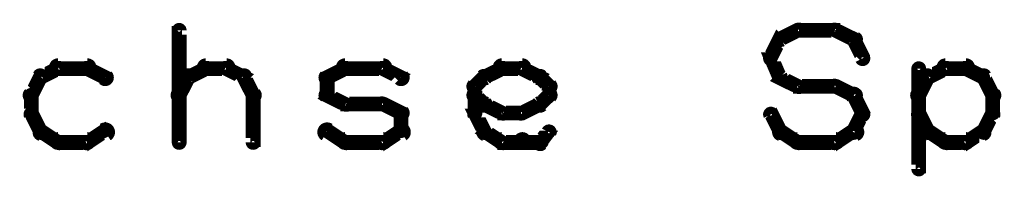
# Model space of a CAD drawing. Extents: x 26 to 524, y 33 to 520.
# Tile 10 of 95: x 104.61 to 137.89, y 192.65 to 198.06. Entities that reach past the tile are written whole.
import ezdxf

# ---------------------------------------------------------------- set-up
doc = ezdxf.new("R2010")
doc.units = 0
doc.layers.add('DRAWING', color=1, linetype='CONTINUOUS')

msp = doc.modelspace()

# ---------------------------------------------------------------- linework, layer by layer
at = {"layer": 'DRAWING', "color": 2}
for points in [[(109.9, 193.9, 0.3, 0.3, 1), (110.1, 193.9, 0, 0, 0), (110, 193.9, 0, 0, 0), (110, 193.9, 0.5, 0.5, 0), (110, 197.7, 0.5, 0.5, 0), (110, 197.7, 0, 0, 0), (110, 197.7, 0.3, 0.3, 0), (110.1, 197.7, 0.3, 0.3, 1), (109.9, 197.7, 0, 0, 0)], [(130.3, 197.5, 0.3, 0.3, 1), (130.4, 197.3, 0, 0, 0), (130.3, 197.4, 0, 0, 0), (130.3, 197.4, 0.5, 0.5, 0), (130.9, 197.7, 0.5, 0.5, 0), (130.9, 197.7, 0, 0, 0), (130.9, 197.7, 0.3, 0.3, 0), (131, 197.6, 0.3, 0.3, 1), (130.9, 197.8, 0, 0, 0)], [(130.9, 197.8, 0.3, 0.3, 1), (130.9, 197.6, 0, 0, 0), (130.9, 197.7, 0, 0, 0), (130.9, 197.7, 0.5, 0.5, 0), (132.2, 197.7, 0.5, 0.5, 0), (132.2, 197.7, 0, 0, 0), (132.2, 197.7, 0.3, 0.3, 0), (132.2, 197.6, 0.3, 0.3, 1), (132.2, 197.8, 0, 0, 0)], [(132.2, 197.8, 0.3, 0.3, 1), (132.1, 197.6, 0, 0, 0), (132.2, 197.7, 0, 0, 0), (132.2, 197.7, 0.5, 0.5, 0), (132.8, 197.4, 0.5, 0.5, 0), (132.8, 197.4, 0, 0, 0), (132.8, 197.4, 0.3, 0.3, 0), (132.8, 197.3, 0.3, 0.3, 1), (132.9, 197.5, 0, 0, 0)], [(129.9, 196.8, 0.3, 0.3, 1), (130.1, 196.7, 0, 0, 0), (130, 196.8, 0, 0, 0), (130, 196.8, 0.5, 0.5, 0), (130.3, 197.4, 0.5, 0.5, 0), (130.3, 197.4, 0, 0, 0), (130.3, 197.4, 0.3, 0.3, 0), (130.4, 197.3, 0.3, 0.3, 1), (130.2, 197.4, 0, 0, 0)], [(132.9, 197.4, 0.3, 0.3, 1), (132.7, 197.3, 0, 0, 0), (132.8, 197.4, 0, 0, 0), (132.8, 197.4, 0.5, 0.5, 0), (133.1, 196.8, 0.5, 0.5, 0), (133.1, 196.8, 0, 0, 0), (133.1, 196.8, 0.3, 0.3, 0), (133, 196.7, 0.3, 0.3, 1), (133.2, 196.8, 0, 0, 0)], [(130.2, 196.1, 0.3, 0.3, 1), (130.4, 196.2, 0, 0, 0), (130.3, 196.1, 0, 0, 0), (130.3, 196.1, 0.5, 0.5, 0), (130, 196.8, 0.5, 0.5, 0), (130, 196.8, 0, 0, 0), (130, 196.8, 0.3, 0.3, 0), (130.1, 196.8, 0.3, 0.3, 1), (129.9, 196.7, 0, 0, 0)], [(106, 196.3, 0.3, 0.3, 1), (105.9, 196.5, 0, 0, 0), (105.9, 196.4, 0, 0, 0), (105.9, 196.4, 0.5, 0.5, 0), (105.3, 196.1, 0.5, 0.5, 0), (105.3, 196.1, 0, 0, 0), (105.3, 196.1, 0.3, 0.3, 0), (105.3, 196.2, 0.3, 0.3, 1), (105.4, 196, 0, 0, 0)], [(106.9, 196.3, 0.3, 0.3, 1), (106.9, 196.6, 0, 0, 0), (106.9, 196.4, 0, 0, 0), (106.9, 196.4, 0.5, 0.5, 0), (105.9, 196.4, 0.5, 0.5, 0), (105.9, 196.4, 0, 0, 0), (105.9, 196.4, 0.3, 0.3, 0), (105.9, 196.6, 0.3, 0.3, 1), (105.9, 196.3, 0, 0, 0)], [(107.4, 196, 0.3, 0.3, 1), (107.6, 196.2, 0, 0, 0), (107.5, 196.1, 0, 0, 0), (107.5, 196.1, 0.5, 0.5, 0), (106.9, 196.4, 0.5, 0.5, 0), (106.9, 196.4, 0, 0, 0), (106.9, 196.4, 0.3, 0.3, 0), (106.9, 196.5, 0.3, 0.3, 1), (106.8, 196.3, 0, 0, 0)], [(110.3, 196.2, 0.3, 0.3, 1), (110.4, 196, 0, 0, 0), (110.3, 196.1, 0, 0, 0), (110.3, 196.1, 0.5, 0.5, 0), (110.9, 196.4, 0.5, 0.5, 0), (110.9, 196.4, 0, 0, 0), (110.9, 196.4, 0.3, 0.3, 0), (111, 196.3, 0.3, 0.3, 1), (110.9, 196.5, 0, 0, 0)], [(110.9, 196.6, 0.3, 0.3, 1), (110.9, 196.3, 0, 0, 0), (110.9, 196.4, 0, 0, 0), (110.9, 196.4, 0.5, 0.5, 0), (111.6, 196.4, 0.5, 0.5, 0), (111.6, 196.4, 0, 0, 0), (111.6, 196.4, 0.3, 0.3, 0), (111.6, 196.3, 0.3, 0.3, 1), (111.6, 196.6, 0, 0, 0)], [(111.6, 196.5, 0.3, 0.3, 1), (111.5, 196.3, 0, 0, 0), (111.6, 196.4, 0, 0, 0), (111.6, 196.4, 0.5, 0.5, 0), (112.2, 196.1, 0.5, 0.5, 0), (112.2, 196.1, 0, 0, 0), (112.2, 196.1, 0.3, 0.3, 0), (112.1, 196, 0.3, 0.3, 1), (112.2, 196.2, 0, 0, 0)], [(114.9, 196.2, 0.3, 0.3, 1), (115.1, 196, 0, 0, 0), (115, 196.1, 0, 0, 0), (115, 196.1, 0.5, 0.5, 0), (115.6, 196.4, 0.5, 0.5, 0), (115.6, 196.4, 0, 0, 0), (115.6, 196.4, 0.3, 0.3, 0), (115.7, 196.3, 0.3, 0.3, 1), (115.6, 196.5, 0, 0, 0)], [(115.6, 196.6, 0.3, 0.3, 1), (115.6, 196.3, 0, 0, 0), (115.6, 196.4, 0, 0, 0), (115.6, 196.4, 0.5, 0.5, 0), (116.9, 196.4, 0.5, 0.5, 0), (116.9, 196.4, 0, 0, 0), (116.9, 196.4, 0.3, 0.3, 0), (116.9, 196.3, 0.3, 0.3, 1), (116.9, 196.6, 0, 0, 0)], [(116.9, 196.5, 0.3, 0.3, 1), (116.8, 196.3, 0, 0, 0), (116.9, 196.4, 0, 0, 0), (116.9, 196.4, 0.5, 0.5, 0), (117.5, 196.1, 0.5, 0.5, 0), (117.5, 196.1, 0, 0, 0), (117.5, 196.1, 0.3, 0.3, 0), (117.4, 196, 0.3, 0.3, 1), (117.6, 196.2, 0, 0, 0)], [(120.3, 196.2, 0.3, 0.3, 1), (120.4, 196, 0, 0, 0), (120.3, 196.1, 0, 0, 0), (120.3, 196.1, 0.5, 0.5, 0), (120.9, 196.4, 0.5, 0.5, 0), (120.9, 196.4, 0, 0, 0), (120.9, 196.4, 0.3, 0.3, 0), (121, 196.3, 0.3, 0.3, 1), (120.9, 196.5, 0, 0, 0)], [(120.9, 196.6, 0.3, 0.3, 1), (120.9, 196.3, 0, 0, 0), (120.9, 196.4, 0, 0, 0), (120.9, 196.4, 0.5, 0.5, 0), (121.6, 196.4, 0.5, 0.5, 0), (121.6, 196.4, 0, 0, 0), (121.6, 196.4, 0.3, 0.3, 0), (121.6, 196.3, 0.3, 0.3, 1), (121.6, 196.6, 0, 0, 0)], [(121.6, 196.5, 0.3, 0.3, 1), (121.5, 196.3, 0, 0, 0), (121.6, 196.4, 0, 0, 0), (121.6, 196.4, 0.5, 0.5, 0), (122.2, 196.1, 0.5, 0.5, 0), (122.2, 196.1, 0, 0, 0), (122.2, 196.1, 0.3, 0.3, 0), (122.1, 196, 0.3, 0.3, 1), (122.2, 196.2, 0, 0, 0)], [(135.1, 196.4, 0.3, 0.3, 1), (134.9, 196.4, 0, 0, 0), (135, 196.4, 0, 0, 0), (135, 196.4, 0.5, 0.5, 0), (135, 193, 0.5, 0.5, 0), (135, 193, 0, 0, 0), (135, 193, 0.3, 0.3, 0), (134.9, 193, 0.3, 0.3, 1), (135.1, 193, 0, 0, 0)], [(136, 196.3, 0.3, 0.3, 1), (135.9, 196.5, 0, 0, 0), (135.9, 196.4, 0, 0, 0), (135.9, 196.4, 0.5, 0.5, 0), (135.3, 196.1, 0.5, 0.5, 0), (135.3, 196.1, 0, 0, 0), (135.3, 196.1, 0.3, 0.3, 0), (135.3, 196.2, 0.3, 0.3, 1), (135.4, 196, 0, 0, 0)], [(136.6, 196.3, 0.3, 0.3, 1), (136.6, 196.6, 0, 0, 0), (136.6, 196.4, 0, 0, 0), (136.6, 196.4, 0.5, 0.5, 0), (135.9, 196.4, 0.5, 0.5, 0), (135.9, 196.4, 0, 0, 0), (135.9, 196.4, 0.3, 0.3, 0), (135.9, 196.6, 0.3, 0.3, 1), (135.9, 196.3, 0, 0, 0)], [(137.1, 196, 0.3, 0.3, 1), (137.2, 196.2, 0, 0, 0), (137.2, 196.1, 0, 0, 0), (137.2, 196.1, 0.5, 0.5, 0), (136.6, 196.4, 0.5, 0.5, 0), (136.6, 196.4, 0, 0, 0), (136.6, 196.4, 0.3, 0.3, 0), (136.6, 196.5, 0.3, 0.3, 1), (136.5, 196.3, 0, 0, 0)], [(105.4, 196.1, 0.3, 0.3, 1), (105.2, 196.2, 0, 0, 0), (105.3, 196.1, 0, 0, 0), (105.3, 196.1, 0.5, 0.5, 0), (105, 195.5, 0.5, 0.5, 0), (105, 195.5, 0, 0, 0), (105, 195.5, 0.3, 0.3, 0), (104.9, 195.6, 0.3, 0.3, 1), (105.1, 195.4, 0, 0, 0)], [(109.9, 195.6, 0.3, 0.3, 1), (110.1, 195.4, 0, 0, 0), (110, 195.5, 0, 0, 0), (110, 195.5, 0.5, 0.5, 0), (110.3, 196.1, 0.5, 0.5, 0), (110.3, 196.1, 0, 0, 0), (110.3, 196.1, 0.3, 0.3, 0), (110.4, 196.1, 0.3, 0.3, 1), (110.2, 196.2, 0, 0, 0)], [(112.3, 196.2, 0.3, 0.3, 1), (112.1, 196.1, 0, 0, 0), (112.2, 196.1, 0, 0, 0), (112.2, 196.1, 0.5, 0.5, 0), (112.5, 195.5, 0.5, 0.5, 0), (112.5, 195.5, 0, 0, 0), (112.5, 195.5, 0.3, 0.3, 0), (112.4, 195.4, 0.3, 0.3, 1), (112.6, 195.6, 0, 0, 0)], [(114.9, 195.5, 0.3, 0.3, 1), (115.1, 195.5, 0, 0, 0), (115, 195.5, 0, 0, 0), (115, 195.5, 0.5, 0.5, 0), (115, 196.1, 0.5, 0.5, 0), (115, 196.1, 0, 0, 0), (115, 196.1, 0.3, 0.3, 0), (115.1, 196.1, 0.3, 0.3, 1), (114.9, 196.1, 0, 0, 0)], [(119.9, 195.9, 0.3, 0.3, 1), (120.1, 195.7, 0, 0, 0), (120, 195.8, 0, 0, 0), (120, 195.8, 0.5, 0.5, 0), (120.3, 196.1, 0.5, 0.5, 0), (120.3, 196.1, 0, 0, 0), (120.3, 196.1, 0.3, 0.3, 0), (120.4, 196, 0.3, 0.3, 1), (120.2, 196.2, 0, 0, 0)], [(122.3, 196.2, 0.3, 0.3, 1), (122.1, 196, 0, 0, 0), (122.2, 196.1, 0, 0, 0), (122.2, 196.1, 0.5, 0.5, 0), (122.5, 195.8, 0.5, 0.5, 0), (122.5, 195.8, 0, 0, 0), (122.5, 195.8, 0.3, 0.3, 0), (122.4, 195.7, 0.3, 0.3, 1), (122.6, 195.9, 0, 0, 0)], [(130.9, 195.7, 0.3, 0.3, 1), (131, 195.9, 0, 0, 0), (130.9, 195.8, 0, 0, 0), (130.9, 195.8, 0.5, 0.5, 0), (130.3, 196.1, 0.5, 0.5, 0), (130.3, 196.1, 0, 0, 0), (130.3, 196.1, 0.3, 0.3, 0), (130.4, 196.2, 0.3, 0.3, 1), (130.3, 196, 0, 0, 0)], [(135.4, 196.1, 0.3, 0.3, 1), (135.2, 196.2, 0, 0, 0), (135.3, 196.1, 0, 0, 0), (135.3, 196.1, 0.5, 0.5, 0), (135, 195.5, 0.5, 0.5, 0), (135, 195.5, 0, 0, 0), (135, 195.5, 0.3, 0.3, 0), (134.9, 195.6, 0.3, 0.3, 1), (135.1, 195.4, 0, 0, 0)], [(137.4, 195.4, 0.3, 0.3, 1), (137.6, 195.6, 0, 0, 0), (137.5, 195.5, 0, 0, 0), (137.5, 195.5, 0.5, 0.5, 0), (137.2, 196.1, 0.5, 0.5, 0), (137.2, 196.1, 0, 0, 0), (137.2, 196.1, 0.3, 0.3, 0), (137.3, 196.2, 0.3, 0.3, 1), (137.1, 196.1, 0, 0, 0)], [(119.9, 194.9, 0.3, 0.3, 1), (120.1, 194.9, 0, 0, 0), (120, 194.9, 0, 0, 0), (120, 194.9, 0.5, 0.5, 0), (120, 195.8, 0.5, 0.5, 0), (120, 195.8, 0, 0, 0), (120, 195.8, 0.3, 0.3, 0), (120.1, 195.8, 0.3, 0.3, 1), (119.9, 195.8, 0, 0, 0)], [(122.6, 195.8, 0.3, 0.3, 1), (122.4, 195.8, 0, 0, 0), (122.5, 195.8, 0, 0, 0), (122.5, 195.8, 0.5, 0.5, 0), (122.5, 195.5, 0.5, 0.5, 0), (122.5, 195.5, 0, 0, 0), (122.5, 195.5, 0.3, 0.3, 0), (122.4, 195.5, 0.3, 0.3, 1), (122.6, 195.5, 0, 0, 0)], [(132.2, 195.7, 0.3, 0.3, 1), (132.2, 195.9, 0, 0, 0), (132.2, 195.8, 0, 0, 0), (132.2, 195.8, 0.5, 0.5, 0), (130.9, 195.8, 0.5, 0.5, 0), (130.9, 195.8, 0, 0, 0), (130.9, 195.8, 0.3, 0.3, 0), (130.9, 195.9, 0.3, 0.3, 1), (130.9, 195.7, 0, 0, 0)], [(132.8, 195.4, 0.3, 0.3, 1), (132.9, 195.6, 0, 0, 0), (132.8, 195.5, 0, 0, 0), (132.8, 195.5, 0.5, 0.5, 0), (132.2, 195.8, 0.5, 0.5, 0), (132.2, 195.8, 0, 0, 0), (132.2, 195.8, 0.3, 0.3, 0), (132.2, 195.9, 0.3, 0.3, 1), (132.1, 195.7, 0, 0, 0)], [(105.1, 195.5, 0.3, 0.3, 1), (104.9, 195.5, 0, 0, 0), (105, 195.5, 0, 0, 0), (105, 195.5, 0.5, 0.5, 0), (105, 194.9, 0.5, 0.5, 0), (105, 194.9, 0, 0, 0), (105, 194.9, 0.3, 0.3, 0), (104.9, 194.9, 0.3, 0.3, 1), (105.1, 194.9, 0, 0, 0)], [(112.6, 195.5, 0.3, 0.3, 1), (112.4, 195.5, 0, 0, 0), (112.5, 195.5, 0, 0, 0), (112.5, 195.5, 0.5, 0.5, 0), (112.5, 193.9, 0.5, 0.5, 0), (112.5, 193.9, 0, 0, 0), (112.5, 193.9, 0.3, 0.3, 0), (112.4, 193.9, 0.3, 0.3, 1), (112.6, 193.9, 0, 0, 0)], [(115.6, 195.1, 0.3, 0.3, 1), (115.7, 195.3, 0, 0, 0), (115.6, 195.2, 0, 0, 0), (115.6, 195.2, 0.5, 0.5, 0), (115, 195.5, 0.5, 0.5, 0), (115, 195.5, 0, 0, 0), (115, 195.5, 0.3, 0.3, 0), (115.1, 195.6, 0.3, 0.3, 1), (114.9, 195.4, 0, 0, 0)], [(120.2, 195.1, 0.3, 0.3, 1), (120.4, 195.3, 0, 0, 0), (120.3, 195.2, 0, 0, 0), (120.3, 195.2, 0.5, 0.5, 0), (120, 195.5, 0.5, 0.5, 0), (120, 195.5, 0, 0, 0), (120, 195.5, 0.3, 0.3, 0), (120.1, 195.6, 0.3, 0.3, 1), (119.9, 195.4, 0, 0, 0)], [(122.6, 195.4, 0.3, 0.3, 1), (122.4, 195.6, 0, 0, 0), (122.5, 195.5, 0, 0, 0), (122.5, 195.5, 0.5, 0.5, 0), (122.2, 195.2, 0.5, 0.5, 0), (122.2, 195.2, 0, 0, 0), (122.2, 195.2, 0.3, 0.3, 0), (122.1, 195.3, 0.3, 0.3, 1), (122.3, 195.1, 0, 0, 0)], [(133, 194.8, 0.3, 0.3, 1), (133.2, 194.9, 0, 0, 0), (133.1, 194.9, 0, 0, 0), (133.1, 194.9, 0.5, 0.5, 0), (132.8, 195.5, 0.5, 0.5, 0), (132.8, 195.5, 0, 0, 0), (132.8, 195.5, 0.3, 0.3, 0), (132.9, 195.6, 0.3, 0.3, 1), (132.7, 195.4, 0, 0, 0)], [(135.1, 195.5, 0.3, 0.3, 1), (134.9, 195.5, 0, 0, 0), (135, 195.5, 0, 0, 0), (135, 195.5, 0.5, 0.5, 0), (135, 194.9, 0.5, 0.5, 0), (135, 194.9, 0, 0, 0), (135, 194.9, 0.3, 0.3, 0), (134.9, 194.9, 0.3, 0.3, 1), (135.1, 194.9, 0, 0, 0)], [(137.4, 194.9, 0.3, 0.3, 1), (137.6, 194.9, 0, 0, 0), (137.5, 194.9, 0, 0, 0), (137.5, 194.9, 0.5, 0.5, 0), (137.5, 195.5, 0.5, 0.5, 0), (137.5, 195.5, 0, 0, 0), (137.5, 195.5, 0.3, 0.3, 0), (137.6, 195.5, 0.3, 0.3, 1), (137.4, 195.5, 0, 0, 0)], [(116.9, 195.1, 0.3, 0.3, 1), (116.9, 195.3, 0, 0, 0), (116.9, 195.2, 0, 0, 0), (116.9, 195.2, 0.5, 0.5, 0), (115.6, 195.2, 0.5, 0.5, 0), (115.6, 195.2, 0, 0, 0), (115.6, 195.2, 0.3, 0.3, 0), (115.6, 195.3, 0.3, 0.3, 1), (115.6, 195.1, 0, 0, 0)], [(117.4, 194.8, 0.3, 0.3, 1), (117.6, 195, 0, 0, 0), (117.5, 194.9, 0, 0, 0), (117.5, 194.9, 0.5, 0.5, 0), (116.9, 195.2, 0.5, 0.5, 0), (116.9, 195.2, 0, 0, 0), (116.9, 195.2, 0.3, 0.3, 0), (116.9, 195.3, 0.3, 0.3, 1), (116.8, 195.1, 0, 0, 0)], [(120.9, 194.8, 0.3, 0.3, 1), (121, 195, 0, 0, 0), (120.9, 194.9, 0, 0, 0), (120.9, 194.9, 0.5, 0.5, 0), (120.3, 195.2, 0.5, 0.5, 0), (120.3, 195.2, 0, 0, 0), (120.3, 195.2, 0.3, 0.3, 0), (120.4, 195.3, 0.3, 0.3, 1), (120.3, 195.1, 0, 0, 0)], [(122.2, 195.1, 0.3, 0.3, 1), (122.1, 195.3, 0, 0, 0), (122.2, 195.2, 0, 0, 0), (122.2, 195.2, 0.5, 0.5, 0), (121.6, 194.9, 0.5, 0.5, 0), (121.6, 194.9, 0, 0, 0), (121.6, 194.9, 0.3, 0.3, 0), (121.5, 195, 0.3, 0.3, 1), (121.6, 194.8, 0, 0, 0)], [(105.1, 194.9, 0.3, 0.3, 1), (104.9, 194.8, 0, 0, 0), (105, 194.9, 0, 0, 0), (105, 194.9, 0.5, 0.5, 0), (105.3, 194.3, 0.5, 0.5, 0), (105.3, 194.3, 0, 0, 0), (105.3, 194.3, 0.3, 0.3, 0), (105.2, 194.2, 0.3, 0.3, 1), (105.4, 194.3, 0, 0, 0)], [(117.4, 194.3, 0.3, 0.3, 1), (117.6, 194.3, 0, 0, 0), (117.5, 194.3, 0, 0, 0), (117.5, 194.3, 0.5, 0.5, 0), (117.5, 194.9, 0.5, 0.5, 0), (117.5, 194.9, 0, 0, 0), (117.5, 194.9, 0.3, 0.3, 0), (117.6, 194.9, 0.3, 0.3, 1), (117.4, 194.9, 0, 0, 0)], [(120.2, 194.2, 0.3, 0.3, 1), (120.4, 194.3, 0, 0, 0), (120.3, 194.3, 0, 0, 0), (120.3, 194.3, 0.5, 0.5, 0), (120, 194.9, 0.5, 0.5, 0), (120, 194.9, 0, 0, 0), (120, 194.9, 0.3, 0.3, 0), (120.1, 194.9, 0.3, 0.3, 1), (119.9, 194.8, 0, 0, 0)], [(121.6, 194.8, 0.3, 0.3, 1), (121.6, 195, 0, 0, 0), (121.6, 194.9, 0, 0, 0), (121.6, 194.9, 0.5, 0.5, 0), (120.9, 194.9, 0.5, 0.5, 0), (120.9, 194.9, 0, 0, 0), (120.9, 194.9, 0.3, 0.3, 0), (120.9, 195, 0.3, 0.3, 1), (120.9, 194.8, 0, 0, 0)], [(130.1, 194.9, 0.3, 0.3, 1), (129.9, 194.8, 0, 0, 0), (130, 194.9, 0, 0, 0), (130, 194.9, 0.5, 0.5, 0), (130.3, 194.3, 0.5, 0.5, 0), (130.3, 194.3, 0, 0, 0), (130.3, 194.3, 0.3, 0.3, 0), (130.2, 194.2, 0.3, 0.3, 1), (130.4, 194.3, 0, 0, 0)], [(132.7, 194.3, 0.3, 0.3, 1), (132.9, 194.2, 0, 0, 0), (132.8, 194.3, 0, 0, 0), (132.8, 194.3, 0.5, 0.5, 0), (133.1, 194.9, 0.5, 0.5, 0), (133.1, 194.9, 0, 0, 0), (133.1, 194.9, 0.3, 0.3, 0), (133.2, 194.8, 0.3, 0.3, 1), (133, 194.9, 0, 0, 0)], [(135.1, 194.9, 0.3, 0.3, 1), (134.9, 194.8, 0, 0, 0), (135, 194.9, 0, 0, 0), (135, 194.9, 0.5, 0.5, 0), (135.3, 194.3, 0.5, 0.5, 0), (135.3, 194.3, 0, 0, 0), (135.3, 194.3, 0.3, 0.3, 0), (135.2, 194.2, 0.3, 0.3, 1), (135.4, 194.3, 0, 0, 0)], [(137.1, 194.3, 0.3, 0.3, 1), (137.3, 194.2, 0, 0, 0), (137.2, 194.3, 0, 0, 0), (137.2, 194.3, 0.5, 0.5, 0), (137.5, 194.9, 0.5, 0.5, 0), (137.5, 194.9, 0, 0, 0), (137.5, 194.9, 0.3, 0.3, 0), (137.6, 194.8, 0.3, 0.3, 1), (137.4, 194.9, 0, 0, 0)], [(105.4, 194.4, 0.3, 0.3, 1), (105.3, 194.1, 0, 0, 0), (105.3, 194.3, 0, 0, 0), (105.3, 194.3, 0.5, 0.5, 0), (105.9, 193.9, 0.5, 0.5, 0), (105.9, 193.9, 0, 0, 0), (105.9, 193.9, 0.3, 0.3, 0), (105.9, 193.8, 0.3, 0.3, 1), (106, 194, 0, 0, 0)], [(106.8, 194, 0.3, 0.3, 1), (106.9, 193.8, 0, 0, 0), (106.9, 193.9, 0, 0, 0), (106.9, 193.9, 0.5, 0.5, 0), (107.5, 194.3, 0.5, 0.5, 0), (107.5, 194.3, 0, 0, 0), (107.5, 194.3, 0.3, 0.3, 0), (107.6, 194.1, 0.3, 0.3, 1), (107.4, 194.4, 0, 0, 0)], [(115.1, 194.4, 0.3, 0.3, 1), (114.9, 194.1, 0, 0, 0), (115, 194.3, 0, 0, 0), (115, 194.3, 0.5, 0.5, 0), (115.6, 193.9, 0.5, 0.5, 0), (115.6, 193.9, 0, 0, 0), (115.6, 193.9, 0.3, 0.3, 0), (115.6, 193.8, 0.3, 0.3, 1), (115.7, 194, 0, 0, 0)], [(116.8, 194, 0.3, 0.3, 1), (116.9, 193.8, 0, 0, 0), (116.9, 193.9, 0, 0, 0), (116.9, 193.9, 0.5, 0.5, 0), (117.5, 194.3, 0.5, 0.5, 0), (117.5, 194.3, 0, 0, 0), (117.5, 194.3, 0.3, 0.3, 0), (117.6, 194.1, 0.3, 0.3, 1), (117.4, 194.4, 0, 0, 0)], [(120.9, 193.8, 0.3, 0.3, 1), (121, 194, 0, 0, 0), (120.9, 193.9, 0, 0, 0), (120.9, 193.9, 0.5, 0.5, 0), (120.3, 194.3, 0.5, 0.5, 0), (120.3, 194.3, 0, 0, 0), (120.3, 194.3, 0.3, 0.3, 0), (120.4, 194.4, 0.3, 0.3, 1), (120.3, 194.1, 0, 0, 0)], [(122.6, 194.2, 0.3, 0.3, 1), (122.4, 194.3, 0, 0, 0), (122.5, 194.3, 0, 0, 0), (122.5, 194.3, 0.5, 0.5, 0), (122.2, 193.9, 0.5, 0.5, 0), (122.2, 193.9, 0, 0, 0), (122.2, 193.9, 0.3, 0.3, 0), (122.1, 194, 0.3, 0.3, 1), (122.3, 193.8, 0, 0, 0)], [(130.4, 194.4, 0.3, 0.3, 1), (130.3, 194.1, 0, 0, 0), (130.3, 194.3, 0, 0, 0), (130.3, 194.3, 0.5, 0.5, 0), (130.9, 193.9, 0.5, 0.5, 0), (130.9, 193.9, 0, 0, 0), (130.9, 193.9, 0.3, 0.3, 0), (130.9, 193.8, 0.3, 0.3, 1), (131, 194, 0, 0, 0)], [(132.1, 194, 0.3, 0.3, 1), (132.2, 193.8, 0, 0, 0), (132.2, 193.9, 0, 0, 0), (132.2, 193.9, 0.5, 0.5, 0), (132.8, 194.3, 0.5, 0.5, 0), (132.8, 194.3, 0, 0, 0), (132.8, 194.3, 0.3, 0.3, 0), (132.9, 194.1, 0.3, 0.3, 1), (132.8, 194.4, 0, 0, 0)], [(135.4, 194.4, 0.3, 0.3, 1), (135.3, 194.1, 0, 0, 0), (135.3, 194.3, 0, 0, 0), (135.3, 194.3, 0.5, 0.5, 0), (135.9, 193.9, 0.5, 0.5, 0), (135.9, 193.9, 0, 0, 0), (135.9, 193.9, 0.3, 0.3, 0), (135.9, 193.8, 0.3, 0.3, 1), (136, 194, 0, 0, 0)], [(136.5, 194, 0.3, 0.3, 1), (136.6, 193.8, 0, 0, 0), (136.6, 193.9, 0, 0, 0), (136.6, 193.9, 0.5, 0.5, 0), (137.2, 194.3, 0.5, 0.5, 0), (137.2, 194.3, 0, 0, 0), (137.2, 194.3, 0.3, 0.3, 0), (137.2, 194.1, 0.3, 0.3, 1), (137.1, 194.4, 0, 0, 0)], [(105.9, 194.1, 0.3, 0.3, 1), (105.9, 193.8, 0, 0, 0), (105.9, 193.9, 0, 0, 0), (105.9, 193.9, 0.5, 0.5, 0), (106.9, 193.9, 0.5, 0.5, 0), (106.9, 193.9, 0, 0, 0), (106.9, 193.9, 0.3, 0.3, 0), (106.9, 193.8, 0.3, 0.3, 1), (106.9, 194.1, 0, 0, 0)], [(115.6, 194.1, 0.3, 0.3, 1), (115.6, 193.8, 0, 0, 0), (115.6, 193.9, 0, 0, 0), (115.6, 193.9, 0.5, 0.5, 0), (116.9, 193.9, 0.5, 0.5, 0), (116.9, 193.9, 0, 0, 0), (116.9, 193.9, 0.3, 0.3, 0), (116.9, 193.8, 0.3, 0.3, 1), (116.9, 194.1, 0, 0, 0)], [(121.6, 193.8, 0.3, 0.3, 1), (121.6, 194.1, 0, 0, 0), (121.6, 193.9, 0, 0, 0), (121.6, 193.9, 0.5, 0.5, 0), (120.9, 193.9, 0.5, 0.5, 0), (120.9, 193.9, 0, 0, 0), (120.9, 193.9, 0.3, 0.3, 0), (120.9, 194.1, 0.3, 0.3, 1), (120.9, 193.8, 0, 0, 0)], [(122.2, 193.8, 0.3, 0.3, 1), (122.2, 194.1, 0, 0, 0), (122.2, 193.9, 0, 0, 0), (122.2, 193.9, 0.5, 0.5, 0), (121.6, 193.9, 0.5, 0.5, 0), (121.6, 193.9, 0, 0, 0), (121.6, 193.9, 0.3, 0.3, 0), (121.6, 194.1, 0.3, 0.3, 1), (121.6, 193.8, 0, 0, 0)], [(130.9, 194.1, 0.3, 0.3, 1), (130.9, 193.8, 0, 0, 0), (130.9, 193.9, 0, 0, 0), (130.9, 193.9, 0.5, 0.5, 0), (132.2, 193.9, 0.5, 0.5, 0), (132.2, 193.9, 0, 0, 0), (132.2, 193.9, 0.3, 0.3, 0), (132.2, 193.8, 0.3, 0.3, 1), (132.2, 194.1, 0, 0, 0)], [(135.9, 194.1, 0.3, 0.3, 1), (135.9, 193.8, 0, 0, 0), (135.9, 193.9, 0, 0, 0), (135.9, 193.9, 0.5, 0.5, 0), (136.6, 193.9, 0.5, 0.5, 0), (136.6, 193.9, 0, 0, 0), (136.6, 193.9, 0.3, 0.3, 0), (136.6, 193.8, 0.3, 0.3, 1), (136.6, 194.1, 0, 0, 0)]]:
    msp.add_lwpolyline(points, format="xyseb", dxfattribs=at)

doc.saveas('drawing.dxf')
